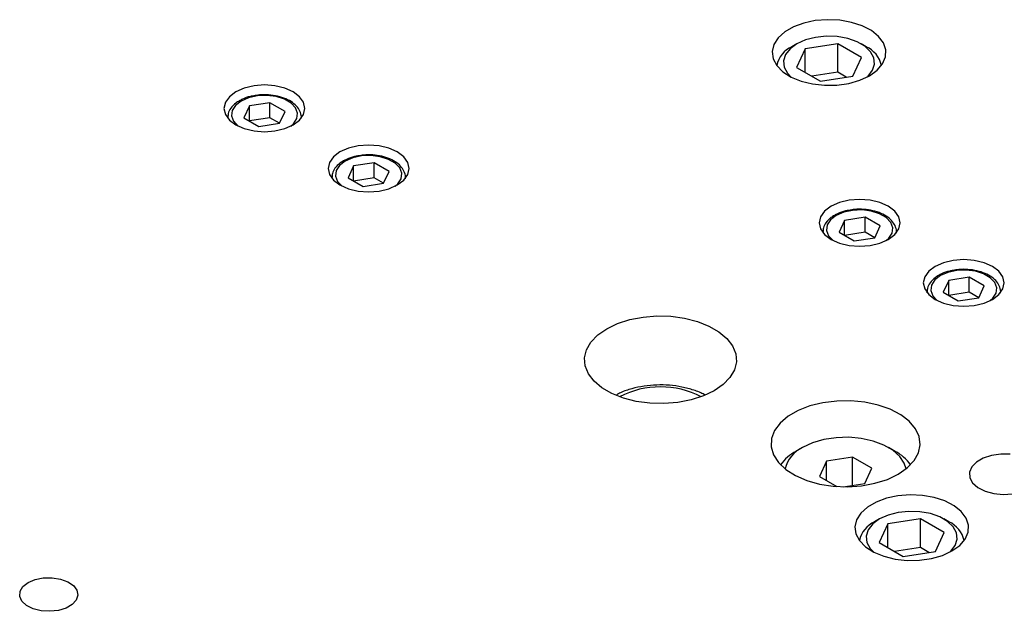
# Model space of a CAD drawing. Header units: inches. Extents: x 1687 to 2505, y -239 to -56.
# Tile 107 of 166: x 1819.96 to 1825.23, y -204.22 to -201.05. Entities that reach past the tile are written whole.
import ezdxf

# ---------------------------------------------------------------- set-up
doc = ezdxf.new("R2010")
doc.units = ezdxf.units.IN
doc.header["$LTSCALE"] = 0.5
doc.header["$MEASUREMENT"] = 0
doc.layers.add('SID-M-S', color=105, linetype='Continuous')

msp = doc.modelspace()

# ---------------------------------------------------------------- linework, layer by layer
at = {"layer": 'SID-M-S'}
for p, q in [((1824.15597, -201.07298), (1824.10049, -201.09346)), ((1824.21778, -201.05988), (1824.15597, -201.07298)), ((1824.28302, -201.05475), (1824.21778, -201.05988)), ((1824.34864, -201.05783), (1824.28302, -201.05475)), ((1824.41159, -201.06899), (1824.34864, -201.05783)), ((1824.46891, -201.08769), (1824.41159, -201.06899)), ((1824.51792, -201.11308), (1824.46891, -201.08769)), ((1824.05393, -201.12033), (1824.01847, -201.15236)), ((1824.10049, -201.09346), (1824.05393, -201.12033)), ((1824.55633, -201.14395), (1824.51792, -201.11308)), ((1823.99576, -201.18804), (1823.98687, -201.2257)), ((1824.01847, -201.15236), (1823.99576, -201.18804)), ((1824.11891, -201.18404), (1824.08267, -201.21074)), ((1824.11888, -201.18406), (1824.09236, -201.19937)), ((1824.16516, -201.16312), (1824.11891, -201.18404)), ((1824.33789, -201.18309), (1824.16389, -201.21001)), ((1824.21875, -201.1492), (1824.16516, -201.16312)), ((1824.27655, -201.14308), (1824.21875, -201.1492)), ((1824.3352, -201.14513), (1824.27655, -201.14308)), ((1824.3913, -201.15522), (1824.3352, -201.14513)), ((1824.46526, -201.25663), (1824.33789, -201.18309)), ((1824.33789, -201.3362), (1824.33789, -201.18309)), ((1824.44159, -201.17277), (1824.3913, -201.15522)), ((1824.48314, -201.19676), (1824.44159, -201.17277)), ((1824.49017, -201.19937), (1824.46365, -201.18406)), ((1824.58235, -201.17887), (1824.55633, -201.14395)), ((1824.59476, -201.2162), (1824.58235, -201.17887)), ((1823.98687, -201.2257), (1823.99222, -201.26359)), ((1824.05855, -201.24168), (1824.04796, -201.27504)), ((1824.08267, -201.21074), (1824.05855, -201.24168)), ((1824.16389, -201.21001), (1824.11727, -201.31045)), ((1824.16389, -201.33737), (1824.16389, -201.21001)), ((1824.51354, -201.22579), (1824.48314, -201.19676)), ((1824.53102, -201.25818), (1824.51354, -201.22579)), ((1824.59298, -201.2542), (1824.59476, -201.2162)), ((1823.99222, -201.26359), (1824.01155, -201.29993)), ((1824.04796, -201.27504), (1824.05151, -201.3089)), ((1824.41864, -201.35707), (1824.46526, -201.25663)), ((1824.52398, -201.3254), (1824.53457, -201.29204)), ((1824.53457, -201.29204), (1824.53102, -201.25818)), ((1824.54783, -201.32514), (1824.57708, -201.29108)), ((1824.57708, -201.29108), (1824.59298, -201.2542)), ((1824.01155, -201.29993), (1824.04395, -201.33302)), ((1824.04395, -201.33302), (1824.08792, -201.36131)), ((1824.05151, -201.3089), (1824.06899, -201.34129)), ((1824.06899, -201.34129), (1824.08842, -201.36157)), ((1824.11727, -201.31045), (1824.24464, -201.38399)), ((1824.33789, -201.3362), (1824.19906, -201.35767)), ((1824.38347, -201.36251), (1824.33789, -201.3362)), ((1824.49986, -201.35634), (1824.52398, -201.3254)), ((1824.50658, -201.35476), (1824.54783, -201.32514)), ((1821.27284, -201.40398), (1821.21679, -201.40824)), ((1821.32888, -201.40824), (1821.27284, -201.40398)), ((1824.08792, -201.36131), (1824.1414, -201.38349)), ((1824.1414, -201.38349), (1824.20189, -201.39851)), ((1824.20189, -201.39851), (1824.26655, -201.40567)), ((1824.24464, -201.38399), (1824.41864, -201.35707)), ((1824.26655, -201.40567), (1824.33237, -201.40464)), ((1824.33237, -201.40464), (1824.39627, -201.39547)), ((1824.39627, -201.39547), (1824.45526, -201.37858)), ((1824.45526, -201.37858), (1824.50658, -201.35476)), ((1824.49411, -201.36157), (1824.49986, -201.35634)), ((1821.11972, -201.44059), (1821.08531, -201.46648)), ((1821.16457, -201.42073), (1821.11972, -201.44059)), ((1821.21679, -201.40824), (1821.16457, -201.42073)), ((1821.3811, -201.42073), (1821.32888, -201.40824)), ((1821.42595, -201.44059), (1821.3811, -201.42073)), ((1821.46036, -201.46648), (1821.42595, -201.44059)), ((1821.06368, -201.49663), (1821.0563, -201.52898)), ((1821.08531, -201.46648), (1821.06368, -201.49663)), ((1821.14756, -201.48978), (1821.11734, -201.51308)), ((1821.18793, -201.47233), (1821.14756, -201.48978)), ((1821.23518, -201.46216), (1821.18793, -201.47233)), ((1821.30225, -201.49872), (1821.19247, -201.5157)), ((1821.28547, -201.46008), (1821.23518, -201.46216)), ((1821.33475, -201.46627), (1821.28547, -201.46008)), ((1821.38261, -201.54511), (1821.30225, -201.49872)), ((1821.30225, -201.57909), (1821.30225, -201.49872)), ((1821.37901, -201.48022), (1821.33475, -201.46627)), ((1821.41466, -201.5008), (1821.37901, -201.48022)), ((1821.43883, -201.52635), (1821.41466, -201.5008)), ((1821.48199, -201.49663), (1821.46036, -201.46648)), ((1821.48937, -201.52898), (1821.48199, -201.49663)), ((1821.0563, -201.52898), (1821.06368, -201.56134)), ((1821.06368, -201.56134), (1821.08531, -201.59149)), ((1821.09972, -201.54036), (1821.09612, -201.56939)), ((1821.11734, -201.51308), (1821.09972, -201.54036)), ((1821.19247, -201.5157), (1821.16306, -201.57908)), ((1821.19247, -201.59606), (1821.19247, -201.5157)), ((1821.3532, -201.60849), (1821.38261, -201.54511)), ((1821.44955, -201.5548), (1821.43883, -201.52635)), ((1821.44595, -201.58384), (1821.44955, -201.5548)), ((1821.46036, -201.59149), (1821.48199, -201.56134)), ((1821.48199, -201.56134), (1821.48937, -201.52898)), ((1821.07599, -201.57817), (1821.07599, -201.58106)), ((1821.07601, -201.57621), (1821.07605, -201.58115)), ((1821.08531, -201.59149), (1821.11972, -201.61737)), ((1821.09612, -201.56939), (1821.10684, -201.59784)), ((1821.10684, -201.59784), (1821.13101, -201.62339)), ((1821.16306, -201.57908), (1821.24342, -201.62547)), ((1821.30225, -201.57909), (1821.19249, -201.59607)), ((1821.24342, -201.62547), (1821.3532, -201.60849)), ((1821.35318, -201.60849), (1821.30225, -201.57909)), ((1821.41446, -201.62354), (1821.42833, -201.61111)), ((1821.42595, -201.61737), (1821.46036, -201.59149)), ((1821.42833, -201.61111), (1821.44595, -201.58384)), ((1821.46952, -201.58278), (1821.46969, -201.57817)), ((1821.46969, -201.58106), (1821.46969, -201.57817)), ((1821.11972, -201.61737), (1821.16457, -201.63724)), ((1821.13101, -201.62339), (1821.13121, -201.62354)), ((1821.16457, -201.63724), (1821.21679, -201.64973)), ((1821.21679, -201.64973), (1821.27284, -201.65399)), ((1821.27284, -201.65399), (1821.32888, -201.64973)), ((1821.32888, -201.64973), (1821.3811, -201.63724)), ((1821.3811, -201.63724), (1821.42595, -201.61737)), ((1821.6765, -201.76201), (1821.64209, -201.7879)), ((1821.72135, -201.74215), (1821.6765, -201.76201)), ((1821.77357, -201.72966), (1821.72135, -201.74215)), ((1821.82961, -201.7254), (1821.77357, -201.72966)), ((1821.88566, -201.72966), (1821.82961, -201.7254)), ((1821.93788, -201.74215), (1821.88566, -201.72966)), ((1821.98273, -201.76201), (1821.93788, -201.74215)), ((1822.01714, -201.7879), (1821.98273, -201.76201)), ((1821.62046, -201.81805), (1821.61308, -201.8504)), ((1821.64209, -201.7879), (1821.62046, -201.81805)), ((1821.70434, -201.8112), (1821.67412, -201.8345)), ((1821.74471, -201.79375), (1821.70434, -201.8112)), ((1821.79195, -201.78358), (1821.74471, -201.79375)), ((1821.85903, -201.82014), (1821.74925, -201.83712)), ((1821.84225, -201.7815), (1821.79195, -201.78358)), ((1821.89153, -201.78769), (1821.84225, -201.7815)), ((1821.93939, -201.86654), (1821.85903, -201.82014)), ((1821.85903, -201.90051), (1821.85903, -201.82014)), ((1821.93578, -201.80164), (1821.89153, -201.78769)), ((1821.97144, -201.82222), (1821.93578, -201.80164)), ((1821.99561, -201.84777), (1821.97144, -201.82222)), ((1822.03877, -201.81805), (1822.01714, -201.7879)), ((1822.04615, -201.8504), (1822.03877, -201.81805)), ((1821.61308, -201.8504), (1821.62046, -201.88276)), ((1821.6565, -201.86178), (1821.6529, -201.89081)), ((1821.67412, -201.8345), (1821.6565, -201.86178)), ((1821.74925, -201.83712), (1821.71983, -201.9005)), ((1821.74925, -201.91748), (1821.74925, -201.83712)), ((1821.90998, -201.92991), (1821.93939, -201.86654)), ((1822.00633, -201.87622), (1821.99561, -201.84777)), ((1822.00273, -201.90526), (1822.00633, -201.87622)), ((1822.03877, -201.88276), (1822.04615, -201.8504)), ((1821.62046, -201.88276), (1821.64209, -201.91291)), ((1821.63276, -201.89959), (1821.63276, -201.90248)), ((1821.63279, -201.89763), (1821.63283, -201.90257)), ((1821.64209, -201.91291), (1821.6765, -201.9388)), ((1821.6529, -201.89081), (1821.66362, -201.91926)), ((1821.66362, -201.91926), (1821.68778, -201.94481)), ((1821.71983, -201.9005), (1821.8002, -201.94689)), ((1821.85903, -201.90051), (1821.74927, -201.91749)), ((1821.8002, -201.94689), (1821.90998, -201.92991)), ((1821.90996, -201.92991), (1821.85903, -201.90051)), ((1821.98273, -201.9388), (1822.01714, -201.91291)), ((1821.98511, -201.93253), (1822.00273, -201.90526)), ((1822.01714, -201.91291), (1822.03877, -201.88276)), ((1822.0263, -201.9042), (1822.02646, -201.89959)), ((1822.02646, -201.90248), (1822.02646, -201.89959)), ((1821.6765, -201.9388), (1821.72135, -201.95866)), ((1821.68778, -201.94481), (1821.68799, -201.94496)), ((1821.72135, -201.95866), (1821.77357, -201.97115)), ((1821.77357, -201.97115), (1821.82961, -201.97541)), ((1821.82961, -201.97541), (1821.88566, -201.97115)), ((1821.88566, -201.97115), (1821.93788, -201.95866)), ((1821.93788, -201.95866), (1821.98273, -201.9388)), ((1821.97124, -201.94496), (1821.98511, -201.93253)), ((1824.34655, -202.03303), (1824.3017, -202.0529)), ((1824.39877, -202.02055), (1824.34655, -202.03303)), ((1824.45482, -202.01629), (1824.39877, -202.02055)), ((1824.51086, -202.02055), (1824.45482, -202.01629)), ((1824.56308, -202.03303), (1824.51086, -202.02055)), ((1824.60793, -202.0529), (1824.56308, -202.03303)), ((1824.26729, -202.07879), (1824.24566, -202.10894)), ((1824.3017, -202.0529), (1824.26729, -202.07879)), ((1824.36991, -202.08464), (1824.32954, -202.10208)), ((1824.41716, -202.07446), (1824.36991, -202.08464)), ((1824.46746, -202.07239), (1824.41716, -202.07446)), ((1824.51673, -202.07858), (1824.46746, -202.07239)), ((1824.56099, -202.09253), (1824.51673, -202.07858)), ((1824.64234, -202.07879), (1824.60793, -202.0529)), ((1824.66397, -202.10894), (1824.64234, -202.07879)), ((1824.24566, -202.10894), (1824.23828, -202.14129)), ((1824.23828, -202.14129), (1824.24566, -202.17364)), ((1824.29932, -202.12539), (1824.2817, -202.15266)), ((1824.32954, -202.10208), (1824.29932, -202.12539)), ((1824.37445, -202.12801), (1824.34504, -202.19138)), ((1824.48423, -202.11103), (1824.37445, -202.12801)), ((1824.37445, -202.20836), (1824.37445, -202.12801)), ((1824.5646, -202.15742), (1824.48423, -202.11103)), ((1824.48423, -202.1914), (1824.48423, -202.11103)), ((1824.59664, -202.11311), (1824.56099, -202.09253)), ((1824.62081, -202.13866), (1824.59664, -202.11311)), ((1824.63153, -202.16711), (1824.62081, -202.13866)), ((1824.67135, -202.14129), (1824.66397, -202.10894)), ((1824.66397, -202.17364), (1824.67135, -202.14129)), ((1824.24566, -202.17364), (1824.26729, -202.20379)), ((1824.25797, -202.19048), (1824.25797, -202.19337)), ((1824.258, -202.18851), (1824.25803, -202.19345)), ((1824.2817, -202.15266), (1824.2781, -202.1817)), ((1824.2781, -202.1817), (1824.28882, -202.21014)), ((1824.34504, -202.19138), (1824.4254, -202.23778)), ((1824.48423, -202.1914), (1824.37447, -202.20837)), ((1824.53516, -202.2208), (1824.48423, -202.1914)), ((1824.53518, -202.22079), (1824.5646, -202.15742)), ((1824.62793, -202.19614), (1824.63153, -202.16711)), ((1824.64234, -202.20379), (1824.66397, -202.17364)), ((1824.65151, -202.19508), (1824.65167, -202.19048)), ((1824.65167, -202.19337), (1824.65167, -202.19048)), ((1824.26729, -202.20379), (1824.3017, -202.22968)), ((1824.28882, -202.21014), (1824.31299, -202.23569)), ((1824.3017, -202.22968), (1824.34655, -202.24955)), ((1824.31299, -202.23569), (1824.31319, -202.23585)), ((1824.4254, -202.23778), (1824.53518, -202.22079)), ((1824.56308, -202.24955), (1824.60793, -202.22968)), ((1824.59644, -202.23585), (1824.61031, -202.22342)), ((1824.60793, -202.22968), (1824.64234, -202.20379)), ((1824.61031, -202.22342), (1824.62793, -202.19614)), ((1824.34655, -202.24955), (1824.39877, -202.26203)), ((1824.39877, -202.26203), (1824.45482, -202.26629)), ((1824.45482, -202.26629), (1824.51086, -202.26203)), ((1824.51086, -202.26203), (1824.56308, -202.24955)), ((1824.95555, -202.34197), (1824.90333, -202.35445)), ((1825.01159, -202.33771), (1824.95555, -202.34197)), ((1825.06764, -202.34197), (1825.01159, -202.33771)), ((1825.11986, -202.35445), (1825.06764, -202.34197)), ((1824.82407, -202.40021), (1824.80244, -202.43036)), ((1824.85848, -202.37432), (1824.82407, -202.40021)), ((1824.90333, -202.35445), (1824.85848, -202.37432)), ((1824.97393, -202.39588), (1824.92669, -202.40606)), ((1825.02423, -202.39381), (1824.97393, -202.39588)), ((1825.07351, -202.4), (1825.02423, -202.39381)), ((1825.11776, -202.41395), (1825.07351, -202.4)), ((1825.16471, -202.37432), (1825.11986, -202.35445)), ((1825.19912, -202.40021), (1825.16471, -202.37432)), ((1825.22075, -202.43036), (1825.19912, -202.40021)), ((1824.80244, -202.43036), (1824.79506, -202.46271)), ((1824.8561, -202.44681), (1824.83848, -202.47408)), ((1824.88632, -202.4235), (1824.8561, -202.44681)), ((1824.92669, -202.40606), (1824.88632, -202.4235)), ((1824.93123, -202.44943), (1824.90181, -202.5128)), ((1825.04101, -202.43245), (1824.93123, -202.44943)), ((1824.93123, -202.52978), (1824.93123, -202.44943)), ((1825.12137, -202.47884), (1825.04101, -202.43245)), ((1825.04101, -202.51282), (1825.04101, -202.43245)), ((1825.15342, -202.43453), (1825.11776, -202.41395)), ((1825.17759, -202.46008), (1825.15342, -202.43453)), ((1825.22813, -202.46271), (1825.22075, -202.43036)), ((1824.79506, -202.46271), (1824.80244, -202.49506)), ((1824.80244, -202.49506), (1824.82407, -202.52521)), ((1824.81477, -202.50993), (1824.81481, -202.51487)), ((1824.83848, -202.47408), (1824.83488, -202.50312)), ((1824.83488, -202.50312), (1824.8456, -202.53156)), ((1825.09196, -202.54222), (1825.12137, -202.47884)), ((1825.18831, -202.48853), (1825.17759, -202.46008)), ((1825.18471, -202.51756), (1825.18831, -202.48853)), ((1825.19912, -202.52521), (1825.22075, -202.49506)), ((1825.22075, -202.49506), (1825.22813, -202.46271)), ((1824.81474, -202.5119), (1824.81474, -202.51479)), ((1824.82407, -202.52521), (1824.85848, -202.5511)), ((1824.8456, -202.53156), (1824.86977, -202.55711)), ((1824.85848, -202.5511), (1824.90333, -202.57097)), ((1824.86977, -202.55711), (1824.86997, -202.55727)), ((1824.90181, -202.5128), (1824.98218, -202.5592)), ((1825.04101, -202.51282), (1824.93125, -202.52979)), ((1824.98218, -202.5592), (1825.09196, -202.54222)), ((1825.09194, -202.54222), (1825.04101, -202.51282)), ((1825.11986, -202.57097), (1825.16471, -202.5511)), ((1825.15322, -202.55727), (1825.16709, -202.54484)), ((1825.16471, -202.5511), (1825.19912, -202.52521)), ((1825.16709, -202.54484), (1825.18471, -202.51756)), ((1825.20828, -202.5165), (1825.20844, -202.5119)), ((1825.20844, -202.51479), (1825.20844, -202.5119)), ((1824.90333, -202.57097), (1824.95555, -202.58345)), ((1824.95555, -202.58345), (1825.01159, -202.58771)), ((1825.01159, -202.58771), (1825.06764, -202.58345)), ((1825.06764, -202.58345), (1825.11986, -202.57097)), ((1823.16012, -202.68001), (1823.22561, -202.65895)), ((1823.22561, -202.65895), (1823.29669, -202.64519)), ((1823.29669, -202.64519), (1823.37094, -202.63921)), ((1823.37094, -202.63921), (1823.44583, -202.64121)), ((1823.44583, -202.64121), (1823.5188, -202.65112)), ((1823.5188, -202.65112), (1823.58739, -202.6686)), ((1823.05455, -202.74095), (1823.10244, -202.70765)), ((1823.10244, -202.70765), (1823.16012, -202.68001)), ((1823.58739, -202.6686), (1823.64923, -202.69306)), ((1823.64923, -202.69306), (1823.70224, -202.72366)), ((1823.01807, -202.77876), (1823.05455, -202.74095)), ((1823.70224, -202.72366), (1823.74461, -202.75937)), ((1823.74461, -202.75937), (1823.77489, -202.79896)), ((1822.98389, -202.86266), (1822.99424, -202.81979)), ((1822.99424, -202.81979), (1823.01807, -202.77876)), ((1823.77489, -202.79896), (1823.79206, -202.84109)), ((1822.98735, -202.90589), (1822.98389, -202.86266)), ((1823.79206, -202.84109), (1823.79552, -202.88432)), ((1823.00451, -202.94802), (1822.98735, -202.90589)), ((1823.78516, -202.92718), (1823.76134, -202.96821)), ((1823.79552, -202.88432), (1823.78516, -202.92718)), ((1823.03479, -202.98761), (1823.00451, -202.94802)), ((1823.76134, -202.96821), (1823.72486, -203.00602)), ((1823.07716, -203.02331), (1823.03479, -202.98761)), ((1823.13017, -203.05391), (1823.07716, -203.02331)), ((1823.72486, -203.00602), (1823.67696, -203.03932)), ((1823.19202, -203.07837), (1823.13017, -203.05391)), ((1823.2606, -203.09585), (1823.19202, -203.07837)), ((1823.55379, -203.08803), (1823.48271, -203.10178)), ((1823.61929, -203.06697), (1823.55379, -203.08803)), ((1823.67696, -203.03932), (1823.61929, -203.06697)), ((1823.33358, -203.10576), (1823.2606, -203.09585)), ((1823.40846, -203.10776), (1823.33358, -203.10576)), ((1823.48271, -203.10178), (1823.40846, -203.10776)), ((1824.18867, -203.1206), (1824.12593, -203.14512)), ((1824.25831, -203.10338), (1824.18867, -203.1206)), ((1824.33234, -203.09409), (1824.25831, -203.10338)), ((1824.40808, -203.09305), (1824.33234, -203.09409)), ((1824.48279, -203.1003), (1824.40808, -203.09305)), ((1824.55377, -203.11558), (1824.48279, -203.1003)), ((1824.61846, -203.13835), (1824.55377, -203.11558)), ((1824.67452, -203.16777), (1824.61846, -203.13835)), ((1824.07236, -203.17604), (1824.0299, -203.21226)), ((1824.12593, -203.14512), (1824.07236, -203.17604)), ((1824.71992, -203.20278), (1824.67452, -203.16777)), ((1824.0299, -203.21226), (1824.00007, -203.25246)), ((1824.75303, -203.24212), (1824.71992, -203.20278)), ((1824.77263, -203.28436), (1824.75303, -203.24212)), ((1823.98397, -203.2952), (1823.98217, -203.33892)), ((1824.00007, -203.25246), (1823.98397, -203.2952)), ((1824.32881, -203.2903), (1824.26318, -203.30046)), ((1824.39666, -203.28825), (1824.32881, -203.2903)), ((1824.46377, -203.29439), (1824.39666, -203.28825)), ((1824.5272, -203.30844), (1824.46377, -203.29439)), ((1824.77804, -203.32799), (1824.77263, -203.28436)), ((1823.98217, -203.33892), (1823.99473, -203.38205)), ((1824.1498, -203.34297), (1824.11444, -203.36339)), ((1824.20264, -203.31826), (1824.14984, -203.34295)), ((1824.26318, -203.30046), (1824.20264, -203.31826)), ((1824.58418, -203.32981), (1824.5272, -203.30844)), ((1824.63222, -203.35754), (1824.58418, -203.32981)), ((1824.64486, -203.36339), (1824.6095, -203.34297)), ((1824.76904, -203.37141), (1824.77804, -203.32799)), ((1823.99473, -203.38205), (1824.02121, -203.42303)), ((1824.41701, -203.39513), (1824.27759, -203.41669)), ((1824.51907, -203.45405), (1824.41701, -203.39513)), ((1824.41701, -203.54454), (1824.41701, -203.39513)), ((1824.66923, -203.39043), (1824.63222, -203.35754)), ((1824.69358, -203.42705), (1824.66923, -203.39043)), ((1824.74598, -203.41307), (1824.76904, -203.37141)), ((1825.11489, -203.39954), (1825.07878, -203.42039)), ((1825.15939, -203.3851), (1825.11489, -203.39954)), ((1825.20901, -203.37812), (1825.15939, -203.3851)), ((1825.26004, -203.37912), (1825.20901, -203.37812)), ((1824.02121, -203.42303), (1824.06064, -203.46037)), ((1824.27759, -203.41669), (1824.24023, -203.49718)), ((1824.27759, -203.51874), (1824.27759, -203.41669)), ((1824.48171, -203.53453), (1824.51907, -203.45405)), ((1824.66143, -203.48518), (1824.70967, -203.45145)), ((1824.70304, -203.45694), (1824.69358, -203.42705)), ((1824.70967, -203.45145), (1824.74598, -203.41307)), ((1825.05375, -203.44608), (1825.04166, -203.47472)), ((1825.07878, -203.42039), (1825.05375, -203.44608)), ((1824.06064, -203.46037), (1824.1116, -203.49274)), ((1824.1116, -203.49274), (1824.17225, -203.51895)), ((1824.24023, -203.49718), (1824.33348, -203.55101)), ((1824.60301, -203.51303), (1824.66143, -203.48518)), ((1825.04166, -203.47472), (1825.04341, -203.50418)), ((1825.04341, -203.50418), (1825.05885, -203.53228)), ((1824.17225, -203.51895), (1824.24039, -203.53806)), ((1824.24039, -203.53806), (1824.31357, -203.54937)), ((1824.31357, -203.54937), (1824.38913, -203.55249)), ((1824.36603, -203.55243), (1824.48171, -203.53453)), ((1824.38913, -203.55249), (1824.46436, -203.5473)), ((1824.46436, -203.5473), (1824.53652, -203.53399)), ((1824.53652, -203.53399), (1824.60301, -203.51303)), ((1825.05885, -203.53228), (1825.08686, -203.55693)), ((1825.08686, -203.55693), (1825.12534, -203.5763)), ((1824.59791, -203.61405), (1824.54243, -203.63453)), ((1824.65972, -203.60095), (1824.59791, -203.61405)), ((1824.72496, -203.59582), (1824.65972, -203.60095)), ((1824.79059, -203.5989), (1824.72496, -203.59582)), ((1824.85353, -203.61006), (1824.79059, -203.5989)), ((1824.91085, -203.62877), (1824.85353, -203.61006)), ((1825.12534, -203.5763), (1825.17146, -203.58896)), ((1825.17146, -203.58896), (1825.22178, -203.59397)), ((1825.22178, -203.59397), (1825.27257, -203.59096)), ((1824.49587, -203.6614), (1824.46041, -203.69343)), ((1824.54243, -203.63453), (1824.49587, -203.6614)), ((1824.95986, -203.65415), (1824.91085, -203.62877)), ((1824.99827, -203.68502), (1824.95986, -203.65415)), ((1824.46041, -203.69343), (1824.43771, -203.72911)), ((1824.6071, -203.70419), (1824.56085, -203.72511)), ((1824.66069, -203.69027), (1824.6071, -203.70419)), ((1824.71849, -203.68415), (1824.66069, -203.69027)), ((1824.77714, -203.6862), (1824.71849, -203.68415)), ((1824.83324, -203.69629), (1824.77714, -203.6862)), ((1824.88353, -203.71384), (1824.83324, -203.69629)), ((1824.92508, -203.73783), (1824.88353, -203.71384)), ((1825.02429, -203.71994), (1824.99827, -203.68502)), ((1825.0367, -203.75727), (1825.02429, -203.71994)), ((1824.43771, -203.72911), (1824.42882, -203.76677)), ((1824.42882, -203.76677), (1824.43416, -203.80466)), ((1824.52461, -203.75181), (1824.50049, -203.78275)), ((1824.56085, -203.72511), (1824.52461, -203.75181)), ((1824.56082, -203.72513), (1824.5343, -203.74044)), ((1824.60583, -203.75108), (1824.55921, -203.85152)), ((1824.77983, -203.72416), (1824.60583, -203.75108)), ((1824.60583, -203.87844), (1824.60583, -203.75108)), ((1824.9072, -203.7977), (1824.77983, -203.72416)), ((1824.77983, -203.87727), (1824.77983, -203.72416)), ((1824.93211, -203.74044), (1824.90559, -203.72513)), ((1824.95548, -203.76686), (1824.92508, -203.73783)), ((1824.97296, -203.79925), (1824.95548, -203.76686)), ((1825.03492, -203.79527), (1825.0367, -203.75727)), ((1824.43416, -203.80466), (1824.45349, -203.841)), ((1824.50049, -203.78275), (1824.4899, -203.81611)), ((1824.4899, -203.81611), (1824.49345, -203.84997)), ((1824.86058, -203.89814), (1824.9072, -203.7977)), ((1824.97651, -203.83311), (1824.97296, -203.79925)), ((1825.01903, -203.83215), (1825.03492, -203.79527)), ((1824.45349, -203.841), (1824.48589, -203.87409)), ((1824.48589, -203.87409), (1824.52986, -203.90238)), ((1824.49345, -203.84997), (1824.51093, -203.88236)), ((1824.55921, -203.85152), (1824.68658, -203.92506)), ((1824.77983, -203.87727), (1824.641, -203.89874)), ((1824.82541, -203.90358), (1824.77983, -203.87727)), ((1824.9418, -203.89741), (1824.96592, -203.86647)), ((1824.94852, -203.89583), (1824.98977, -203.86621)), ((1824.96592, -203.86647), (1824.97651, -203.83311)), ((1824.98977, -203.86621), (1825.01903, -203.83215)), ((1824.51093, -203.88236), (1824.53036, -203.90264)), ((1824.52986, -203.90238), (1824.58334, -203.92456)), ((1824.58334, -203.92456), (1824.64383, -203.93958)), ((1824.68658, -203.92506), (1824.86058, -203.89814)), ((1824.83821, -203.93654), (1824.8972, -203.91965)), ((1824.8972, -203.91965), (1824.94852, -203.89583)), ((1824.93605, -203.90264), (1824.9418, -203.89741)), ((1824.64383, -203.93958), (1824.70849, -203.94674)), ((1824.70849, -203.94674), (1824.77431, -203.94571)), ((1824.77431, -203.94571), (1824.83821, -203.93654)), ((1819.96581, -204.11194), (1819.98119, -204.08657)), ((1819.98119, -204.08657), (1820.00885, -204.06493)), ((1820.00885, -204.06493), (1820.04632, -204.04897)), ((1820.04632, -204.04897), (1820.09028, -204.04008)), ((1820.09028, -204.04008), (1820.13683, -204.03908)), ((1820.13683, -204.03908), (1820.18182, -204.04604)), ((1820.18182, -204.04604), (1820.22125, -204.06034)), ((1820.22125, -204.06034), (1820.25163, -204.08072)), ((1820.25163, -204.08072), (1820.27026, -204.10537)), ((1819.96407, -204.13881), (1819.96581, -204.11194)), ((1819.97612, -204.16478), (1819.96407, -204.13881)), ((1820.27547, -204.13209), (1820.26681, -204.15851)), ((1820.27026, -204.10537), (1820.27547, -204.13209)), ((1820.0009, -204.18755), (1819.97612, -204.16478)), ((1820.0362, -204.20509), (1820.0009, -204.18755)), ((1820.24505, -204.18228), (1820.21212, -204.20129)), ((1820.26681, -204.15851), (1820.24505, -204.18228)), ((1820.07889, -204.21584), (1820.0362, -204.20509)), ((1820.12518, -204.21885), (1820.07889, -204.21584)), ((1820.17094, -204.21385), (1820.12518, -204.21885)), ((1820.21212, -204.20129), (1820.17094, -204.21385))]:
    msp.add_line(p, q, dxfattribs=at)
for centre, radius, start, end in [((1824.15177, -201.33054), 0.144, 114.35368, 167.52336), ((1824.43077, -201.33053), 0.14398, 12.47585, 65.63526), ((1823.3897, -203.49836), 0.47986, 62.90265, 117.09735), ((1824.22085, -203.49664), 0.16931, 114.79788, 166.43674), ((1824.2283, -203.57717), 0.24221, 118.02697, 144.08532), ((1824.53102, -203.57716), 0.24219, 35.91439, 61.96331), ((1824.59371, -203.87161), 0.144, 114.35368, 167.52336), ((1824.87271, -203.8716), 0.14398, 12.47585, 65.63526)]:
    msp.add_arc(centre, radius, start, end, dxfattribs=at)
for points, knots in [([(1821.46929, -201.58373), (1821.46938, -201.58337), (1821.47209, -201.57272), (1821.46622, -201.55089), (1821.45081, -201.52217), (1821.42382, -201.49723), (1821.3877, -201.47704), (1821.34371, -201.46277), (1821.29523, -201.45589), (1821.25105, -201.45547), (1821.22536, -201.46039), (1821.21543, -201.4623)], [0, 0, 0, 0, 0.0044009, 0.1295137, 0.2526128, 0.3795604, 0.512071, 0.646756, 0.7812039, 0.9154424, 1, 1, 1, 1]), ([(1821.13772, -201.4888), (1821.13148, -201.49271), (1821.11337, -201.50404), (1821.09218, -201.52636), (1821.07772, -201.55265), (1821.07765, -201.56943), (1821.07762, -201.576)], [0, 0, 0, 0, 0.17672703, 0.51329242, 0.80935226, 1, 1, 1, 1]), ([(1821.21543, -201.4623), (1821.20946, -201.46316), (1821.18734, -201.46638), (1821.16124, -201.47627), (1821.14321, -201.48588), (1821.13772, -201.4888)], [0, 0, 0, 0, 0.2043943, 0.7576381, 1, 1, 1, 1]), ([(1821.6945, -201.81022), (1821.68826, -201.81413), (1821.67014, -201.82547), (1821.64896, -201.84778), (1821.63449, -201.87407), (1821.63443, -201.89085), (1821.6344, -201.89742)], [0, 0, 0, 0, 0.17672703, 0.51329242, 0.80935226, 1, 1, 1, 1]), ([(1821.77221, -201.78372), (1821.76624, -201.78458), (1821.74412, -201.7878), (1821.71802, -201.79769), (1821.69999, -201.8073), (1821.6945, -201.81022)], [0, 0, 0, 0, 0.2043943, 0.7576381, 1, 1, 1, 1]), ([(1822.02607, -201.90515), (1822.02616, -201.90479), (1822.02887, -201.89414), (1822.023, -201.87231), (1822.00758, -201.84359), (1821.9806, -201.81865), (1821.94448, -201.79846), (1821.90048, -201.78419), (1821.852, -201.77731), (1821.80782, -201.77689), (1821.78214, -201.78181), (1821.77221, -201.78372)], [0, 0, 0, 0, 0.0044009, 0.1295137, 0.2526128, 0.3795604, 0.512071, 0.646756, 0.7812039, 0.9154424, 1, 1, 1, 1]), ([(1824.39741, -202.0746), (1824.39145, -202.07547), (1824.36932, -202.07868), (1824.34322, -202.08858), (1824.32519, -202.09818), (1824.3197, -202.10111)], [0, 0, 0, 0, 0.2043943, 0.7576381, 1, 1, 1, 1]), ([(1824.65127, -202.19603), (1824.65136, -202.19567), (1824.65407, -202.18502), (1824.6482, -202.1632), (1824.63279, -202.13448), (1824.6058, -202.10954), (1824.56968, -202.08935), (1824.52569, -202.07507), (1824.47721, -202.0682), (1824.43303, -202.06778), (1824.40734, -202.0727), (1824.39741, -202.0746)], [0, 0, 0, 0, 0.0044009, 0.1295137, 0.2526128, 0.3795604, 0.512071, 0.646756, 0.7812039, 0.9154424, 1, 1, 1, 1]), ([(1824.3197, -202.10111), (1824.31346, -202.10501), (1824.29535, -202.11635), (1824.27416, -202.13867), (1824.2597, -202.16496), (1824.25963, -202.18174), (1824.2596, -202.18831)], [0, 0, 0, 0, 0.176727, 0.5132924, 0.8093523, 1, 1, 1, 1]), ([(1824.95419, -202.39602), (1824.94822, -202.39689), (1824.9261, -202.4001), (1824.9, -202.41), (1824.88197, -202.4196), (1824.87648, -202.42253)], [0, 0, 0, 0, 0.2043943, 0.7576381, 1, 1, 1, 1]), ([(1825.20805, -202.51745), (1825.20814, -202.51709), (1825.21085, -202.50644), (1825.20498, -202.48462), (1825.18956, -202.4559), (1825.16258, -202.43096), (1825.12646, -202.41077), (1825.08246, -202.39649), (1825.03398, -202.38962), (1824.9898, -202.3892), (1824.96412, -202.39412), (1824.95419, -202.39602)], [0, 0, 0, 0, 0.0044009, 0.1295137, 0.2526128, 0.3795604, 0.512071, 0.646756, 0.7812039, 0.9154424, 1, 1, 1, 1]), ([(1824.87648, -202.42253), (1824.87024, -202.42643), (1824.85213, -202.43777), (1824.83094, -202.46009), (1824.81647, -202.48638), (1824.81641, -202.50316), (1824.81638, -202.50973)], [0, 0, 0, 0, 0.176727, 0.5132924, 0.8093523, 1, 1, 1, 1]), ([(1823.62815, -203.0622), (1823.62712, -203.06156), (1823.60953, -203.05061), (1823.56817, -203.03555), (1823.50551, -203.01811), (1823.43823, -203.00892), (1823.36971, -203.00728), (1823.30161, -203.01333), (1823.23666, -203.02747), (1823.1872, -203.0434), (1823.16276, -203.057), (1823.15582, -203.06086)], [0, 0, 0, 0, 0.0083497, 0.1423599, 0.2765685, 0.4102913, 0.5437101, 0.6772557, 0.8113097, 0.9463841, 1, 1, 1, 1])]:
    msp.add_open_spline(points, degree=3, knots=knots, dxfattribs=at)

doc.saveas('drawing.dxf')
